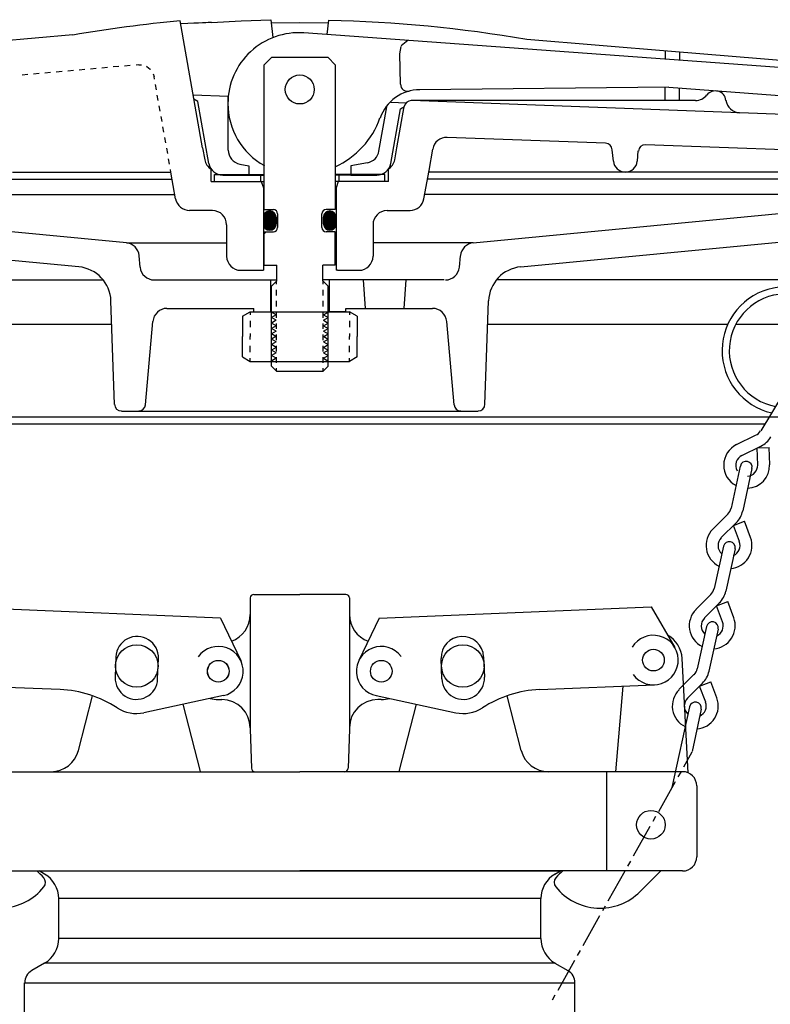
# Model space of a CAD drawing. Extents: x -169 to 7270, y -140 to 2984.
# Tile 97 of 256: x 959 to 966, y 361 to 370. Entities that reach past the tile are written whole.
import ezdxf

# ---------------------------------------------------------------- set-up
doc = ezdxf.new("R2010")
doc.units = 0
doc.header["$MEASUREMENT"] = 0
for name, color, linetype in [('FILL-CAP', 1, 'CONTINUOUS'), ('SPILL-BUCKET', 1, 'CONTINUOUS'), ('SWIVEL-ADAPTOR', 1, 'CONTINUOUS')]:
    doc.layers.add(name, color=color, linetype=linetype)

msp = doc.modelspace()

# ---------------------------------------------------------------- linework, layer by layer
at = {"layer": 'FILL-CAP', "color": 1, "linetype": 'Continuous'}
for p, q in [((961.13302, 364.95961), (961.13302, 364.81386)), ((961.16427, 364.99086), (961.57052, 364.99086)), ((961.97677, 364.99086), (961.57052, 364.99086)), ((962.00802, 364.95961), (962.00802, 364.81386)), ((960.87117, 364.78225), (958.47194, 364.88073)), ((962.26987, 364.78225), (964.6691, 364.88073)), ((964.6691, 364.88073), (964.87744, 364.52231)), ((961.13302, 364.81386), (961.13302, 363.81386)), ((962.00802, 364.81386), (962.00802, 363.80336)), ((960.87117, 364.78225), (961.04944, 364.40796)), ((962.26987, 364.78225), (962.0916, 364.40796)), ((959.9499, 364.441), (959.94252, 364.26115)), ((963.19114, 364.441), (963.19852, 364.26115)), ((960.3172, 364.24577), (960.32458, 364.42562)), ((962.82383, 364.24577), (962.81645, 364.42562)), ((964.99324, 363.4189), (964.94223, 364.42577)), ((959.45636, 364.15225), (958.44374, 364.19381)), ((963.68467, 364.15225), (964.69729, 364.19381)), ((964.35557, 363.42836), (964.42145, 364.18249)), ((959.61905, 363.61612), (959.7429, 364.09792)), ((960.89809, 364.10007), (960.19568, 363.94848)), ((962.24294, 364.10007), (962.94536, 363.94848)), ((963.52198, 363.61612), (963.39814, 364.09792)), ((960.69505, 363.42912), (960.54232, 364.02329)), ((960.85202, 364.06386), (960.88302, 364.06386)), ((962.28902, 364.06386), (962.25802, 364.06386)), ((962.44598, 363.42912), (962.59871, 364.02329)), ((961.13302, 363.81386), (961.13302, 363.80336)), ((961.13302, 363.80336), (961.14506, 363.45852)), ((962.00802, 363.80336), (961.99597, 363.45852)), ((962.00802, 363.81386), (962.00802, 363.80336)), ((958.19552, 363.42836), (959.37692, 363.42836)), ((959.37692, 363.42836), (961.57052, 363.42836)), ((963.76411, 363.42836), (961.57052, 363.42836)), ((964.94552, 363.42836), (963.76411, 363.42836)), ((964.27802, 362.55336), (964.27802, 363.42836)), ((965.07052, 363.30336), (965.07052, 362.67836)), ((958.19552, 362.55336), (961.57052, 362.55336)), ((964.94552, 362.55336), (961.57052, 362.55336)), ((964.75335, 362.55336), (964.57049, 362.37125))]:
    msp.add_line(p, q, dxfattribs=at)
at = {"layer": 'FILL-CAP', "color": 7, "linetype": 'Continuous'}
for centre, radius in [((960.13302, 364.36036), 0.1875), ((963.00802, 364.36036), 0.1875), ((964.68832, 364.41238), 0.0955), ((960.85202, 364.31386), 0.0955), ((962.28902, 364.31386), 0.0955), ((964.66602, 362.96036), 0.126)]:
    msp.add_circle(centre, radius, dxfattribs=at)
at = {"layer": 'FILL-CAP', "color": 5, "linetype": 'Continuous'}
msp.add_circle((960.85202, 364.31386), 0.096, dxfattribs=at)
at = {"layer": 'FILL-CAP', "color": 1, "linetype": 'Continuous'}
for centre, radius, start, end in [((961.16427, 364.95961), 0.03125, 90, 180), ((961.97677, 364.95961), 0.03125, 0, 90), ((960.88302, 364.81386), 0.25, 289.892293, 0), ((962.25802, 364.81386), 0.25, 180, 250.107707), ((960.13724, 364.43331), 0.1875, 357.64961, 177.64961), ((963.00379, 364.43331), 0.1875, 2.35039, 182.35039), ((964.68825, 364.41237), 0.2188, 215.909869, 148.792525), ((964.69255, 364.41312), 0.25, 2.899894, 60.98025), ((960.85202, 364.31386), 0.2187, 281.860503, 144.076614), ((962.28777, 364.3138), 0.2187, 36.599886, 258.815997), ((960.12986, 364.25346), 0.1875, 177.64961, 357.649627), ((963.01118, 364.25346), 0.1875, 182.350373, 2.35039), ((959.41535, 363.15309), 1, 57.003012, 87.64961), ((963.72568, 363.15309), 1, 92.35039, 122.996988), ((960.85202, 364.31386), 0.25, 253.199633, 269.999877), ((960.88302, 363.81386), 0.25, 0, 90), ((962.25802, 363.81386), 0.25, 90, 180), ((962.28902, 364.31386), 0.25, 270.000123, 286.800367), ((960.12986, 364.25346), 0.312, 237.003012, 282.178318), ((963.01118, 364.25346), 0.312, 257.821682, 302.996988), ((959.37692, 363.67836), 0.25, 270, 345.58427), ((963.76411, 363.67836), 0.25, 194.41573, 270), ((961.17629, 363.45961), 0.03125, 182, 270), ((961.96474, 363.45961), 0.03125, 270, 358), ((964.94552, 363.30336), 0.125, 0, 90), ((964.94552, 362.67836), 0.125, 270, 0), ((958.93359, 362.16661), 0.5, 40.753152, 50.670514), ((964.20744, 362.16661), 0.5, 129.329486, 139.246848), ((959.26501, 362.45221), 0.0625, 321.339848, 40.753152), ((963.87602, 362.45221), 0.0625, 139.246848, 218.660152), ((958.92338, 362.72551), 0.5, 225.115836, 321.339848), ((964.21765, 362.72551), 0.5, 218.660152, 314.884164)]:
    msp.add_arc(centre, radius, start, end, dxfattribs=at)
at = {"layer": 'SPILL-BUCKET', "linetype": 'Continuous'}
for p, q in [((960.71385, 368.92813), (960.51661, 370.04654)), ((960.58271, 370.02308), (960.52087, 370.01988)), ((960.63495, 370.02521), (960.58271, 370.02308)), ((960.6776, 370.02735), (960.63495, 370.02521)), ((960.71278, 370.02948), (960.6776, 370.02735)), ((960.74157, 370.03055), (960.71278, 370.02948)), ((960.76183, 370.03161), (960.74157, 370.03055)), ((960.77782, 370.03268), (960.76183, 370.03161)), ((960.78742, 370.03268), (960.77782, 370.03268)), ((960.79275, 370.03374), (960.78742, 370.03268)), ((960.79275, 370.03374), (961.05396, 370.0476)), ((961.05396, 370.0476), (961.31517, 370.0572)), ((961.31517, 370.0572), (961.33223, 369.89941)), ((961.57105, 370.02841), (961.31837, 370.02521)), ((961.82267, 370.02628), (961.57105, 370.02841)), ((961.812, 369.92606), (961.82586, 370.05187)), ((959.56878, 369.92286), (955.92249, 369.60088)), ((965.99459, 369.6222), (961.60623, 369.94099)), ((962.45384, 369.75547), (962.4645, 369.82158)), ((962.52207, 369.87489), (962.46557, 369.82797)), ((964.84632, 369.77786), (963.57225, 369.88235)), ((962.4581, 369.48787), (962.45384, 369.75547)), ((964.79301, 369.78213), (964.79301, 369.70963)), ((966.12039, 369.67018), (964.84632, 369.77786)), ((964.91775, 369.77147), (964.91775, 369.70003)), ((960.07628, 369.65312), (960.02617, 369.64886)), ((960.15091, 369.65952), (960.12639, 369.65739)), ((960.15091, 369.65952), (960.17437, 369.65845)), ((960.21808, 369.64672), (960.22235, 369.64459)), ((961.2576, 369.66058), (961.3205, 369.72349)), ((961.2576, 368.38438), (961.2576, 369.66058)), ((961.82053, 369.72349), (961.3205, 369.72349)), ((961.82053, 369.72349), (961.88344, 369.66058)), ((961.88344, 369.66058), (961.88344, 368.38438)), ((959.17217, 369.57316), (959.12206, 369.56889)), ((959.27239, 369.58275), (959.22228, 369.57742)), ((959.37261, 369.59128), (959.3225, 369.58702)), ((959.4739, 369.59981), (959.42378, 369.59555)), ((959.57411, 369.60941), (959.52401, 369.60408)), ((959.67434, 369.61794), (959.62422, 369.61367)), ((959.77456, 369.62647), (959.72445, 369.6222)), ((959.87477, 369.635), (959.82466, 369.63073)), ((959.975, 369.64459), (959.92489, 369.64033)), ((960.22235, 369.64459), (960.2522, 369.6222)), ((960.2522, 369.6222), (960.25433, 369.61794)), ((960.27779, 369.57849), (960.28525, 369.55717)), ((960.28951, 369.53371), (960.28525, 369.55717)), ((960.30657, 369.43989), (960.29804, 369.4868)), ((960.32257, 369.34607), (960.31404, 369.39298)), ((960.93775, 369.38125), (960.63175, 369.39298)), ((964.825, 369.46334), (962.62762, 369.43989)), ((964.79301, 369.34393), (964.79301, 369.46228)), ((964.825, 369.46334), (965.97539, 369.37485)), ((964.91775, 369.34393), (964.91775, 369.45588)), ((960.33962, 369.25224), (960.3311, 369.29915)), ((960.67227, 369.33753), (960.63709, 369.35673)), ((960.76822, 368.79059), (960.67227, 369.33753)), ((960.93775, 368.90787), (960.93775, 369.38125)), ((962.50928, 369.32261), (962.37388, 369.32794)), ((965.06062, 369.34393), (962.55406, 369.34393)), ((966.23234, 369.20746), (962.55512, 369.34393)), ((962.26832, 368.89721), (962.33763, 369.28849)), ((962.37174, 368.79059), (962.45704, 369.27037)), ((962.42718, 368.92813), (962.49115, 369.29276)), ((962.45704, 369.27037), (962.49222, 369.29062)), ((960.35562, 369.15842), (960.34709, 369.20533)), ((960.37268, 369.0646), (960.36415, 369.11151)), ((960.38867, 368.97077), (960.38014, 369.01768)), ((964.26633, 368.96757), (962.87071, 369.01982)), ((966.22061, 368.89508), (964.61709, 368.95478)), ((960.40573, 368.87695), (960.3972, 368.92386)), ((960.71385, 368.92813), (960.73198, 368.82258)), ((962.40799, 368.82258), (962.42718, 368.92813)), ((962.70972, 368.72875), (962.74277, 368.9164)), ((964.33563, 368.80978), (964.32603, 368.91107)), ((964.54779, 368.80978), (964.55526, 368.90041)), ((960.42172, 368.78313), (960.41319, 368.83004)), ((961.04116, 368.78419), (961.12113, 368.77033)), ((962.16704, 368.79592), (962.01991, 368.77033)), ((959.03677, 368.71276), (960.43451, 368.71276)), ((960.43451, 368.71276), (960.43025, 368.73622)), ((960.47503, 368.4782), (960.43451, 368.71276)), ((960.78955, 368.6296), (960.78955, 368.74061)), ((960.8194, 368.69144), (961.2576, 368.69144)), ((960.8194, 368.69037), (960.82047, 368.69144)), ((960.8194, 368.6296), (960.8194, 368.69144)), ((961.12113, 368.77033), (961.12113, 368.68717)), ((961.22668, 368.6296), (961.22668, 368.69144)), ((962.32163, 368.69144), (961.88344, 368.69144)), ((961.91436, 368.6925), (961.91436, 368.6296)), ((962.01991, 368.77033), (962.01991, 368.68717)), ((962.32163, 368.6296), (962.32163, 368.69144)), ((962.35149, 368.6296), (962.35149, 368.74048)), ((962.66494, 368.4782), (962.70972, 368.72875)), ((964.42518, 368.71276), (962.70652, 368.71276)), ((966.65241, 368.71276), (964.42518, 368.71276)), ((956.48862, 368.65092), (960.44517, 368.65092)), ((960.78955, 368.6296), (961.2576, 368.6296)), ((960.78955, 368.6296), (961.2576, 368.6296)), ((960.8919, 368.68717), (961.12113, 368.68717)), ((961.12113, 368.68717), (961.2576, 368.68717)), ((961.22988, 368.6296), (961.25013, 368.57522)), ((962.01991, 368.68717), (961.88344, 368.68717)), ((962.32163, 368.6296), (961.88344, 368.6296)), ((962.35149, 368.6296), (961.88344, 368.6296)), ((961.91009, 368.6296), (961.8909, 368.57522)), ((962.01991, 368.68717), (962.24913, 368.68717)), ((966.65241, 368.65092), (962.69586, 368.65092)), ((961.25013, 368.57522), (961.25013, 367.8481)), ((961.8909, 368.57522), (961.8909, 367.8481)), ((956.29778, 368.51552), (960.46863, 368.51552)), ((966.84326, 368.51552), (962.67134, 368.51552)), ((960.0411, 368.09118), (956.56645, 368.4217)), ((960.80021, 368.37478), (960.5987, 368.37478)), ((961.2576, 368.38438), (961.33756, 368.38438)), ((961.37594, 368.22659), (961.37594, 368.34493)), ((961.76509, 368.22659), (961.76509, 368.34493)), ((961.88344, 368.38438), (961.80347, 368.38438)), ((962.34082, 368.37478), (962.54233, 368.37478)), ((963.09994, 368.09118), (966.57352, 368.4217)), ((960.92495, 368.25004), (960.92495, 367.97284)), ((961.2576, 368.18714), (961.33756, 368.18714)), ((961.27465, 368.18714), (961.2576, 368.17008)), ((961.2576, 367.89394), (961.2576, 368.18714)), ((961.88344, 368.18714), (961.80347, 368.18714)), ((961.88344, 367.89394), (961.88344, 368.18714)), ((962.21608, 368.25004), (962.21608, 367.97284)), ((959.62316, 367.87902), (956.64108, 368.16368)), ((960.0411, 368.09118), (960.92495, 368.09118)), ((963.09994, 368.09118), (962.21608, 368.09118)), ((963.51787, 367.87902), (966.49995, 368.16368)), ((960.16264, 367.87688), (960.15411, 367.9771)), ((962.97839, 367.87688), (962.98692, 367.9771)), ((961.04969, 367.8481), (961.25013, 367.8481)), ((961.2576, 367.89394), (961.36741, 367.89394)), ((961.36741, 367.75427), (961.36741, 367.89394)), ((961.77362, 367.75427), (961.77362, 367.89394)), ((961.88344, 367.89394), (961.77362, 367.89394)), ((961.90369, 367.8481), (961.8909, 367.8481)), ((961.90369, 367.8481), (962.09134, 367.8481)), ((956.28179, 367.76494), (959.83639, 367.76494)), ((960.28738, 367.7628), (961.36741, 367.7628)), ((961.31304, 367.7628), (961.31304, 367.48347)), ((961.36741, 367.75427), (961.3205, 367.70736)), ((961.36421, 367.72655), (961.36421, 367.75108)), ((962.84299, 367.7628), (961.77362, 367.7628)), ((961.77362, 367.75427), (961.82053, 367.70736)), ((961.77682, 367.72655), (961.77682, 367.75108)), ((961.828, 367.7628), (961.828, 367.48347)), ((962.15105, 367.51225), (962.13292, 367.7628)), ((962.49009, 367.51225), (962.50715, 367.7628)), ((966.85925, 367.76494), (963.30464, 367.76494)), ((961.3205, 367.00369), (961.3205, 367.70736)), ((961.36421, 367.6274), (961.36421, 367.67644)), ((961.77682, 367.6274), (961.77682, 367.67644)), ((961.82053, 367.00369), (961.82053, 367.70736)), ((959.93768, 366.66572), (959.90569, 367.57942)), ((961.36421, 367.52825), (961.36421, 367.57836)), ((961.77682, 367.52825), (961.77682, 367.57836)), ((963.20336, 366.66572), (963.23534, 367.57942)), ((960.39933, 367.51225), (961.16377, 367.51225)), ((961.06462, 367.44402), (961.13285, 367.48347)), ((961.13285, 367.48347), (962.00818, 367.48347)), ((961.13285, 367.48347), (961.13285, 367.45575)), ((961.16377, 367.48347), (961.16377, 367.51225)), ((961.16377, 367.48347), (961.31304, 367.48347)), ((961.36421, 367.42909), (961.36421, 367.4792)), ((961.77682, 367.42909), (961.77682, 367.4792)), ((961.97726, 367.48347), (961.828, 367.48347)), ((961.97726, 367.48347), (961.97726, 367.51225)), ((961.97726, 367.51225), (962.7417, 367.51225)), ((962.07641, 367.44402), (962.00818, 367.48347)), ((962.00818, 367.48347), (962.00818, 367.45575)), ((960.21062, 366.66252), (960.27459, 367.39817)), ((961.06462, 367.44402), (961.06462, 367.26384)), ((961.13285, 367.40137), (961.13285, 367.34593)), ((962.00818, 367.40137), (962.00818, 367.34593)), ((962.07641, 367.44402), (962.07641, 367.26384)), ((962.93042, 366.66252), (962.86645, 367.39817)), ((956.13145, 367.37259), (959.91316, 367.37259)), ((961.36421, 367.33101), (961.36421, 367.38005)), ((961.77682, 367.33101), (961.77682, 367.38005)), ((963.22788, 367.37259), (965.34422, 367.37259)), ((965.41352, 367.37259), (966.29951, 367.37259)), ((961.06462, 367.08472), (961.06462, 367.26384)), ((961.13285, 367.29156), (961.13285, 367.26384)), ((961.13285, 367.23718), (961.13285, 367.26384)), ((961.36421, 367.23185), (961.36421, 367.2809)), ((961.77682, 367.23185), (961.77682, 367.2809)), ((962.00818, 367.29156), (962.00818, 367.26384)), ((962.00818, 367.23718), (962.00818, 367.26384)), ((962.07641, 367.08472), (962.07641, 367.26384)), ((961.13285, 367.12737), (961.13285, 367.18174)), ((961.36421, 367.1327), (961.36421, 367.18174)), ((961.77682, 367.1327), (961.77682, 367.18174)), ((962.00818, 367.12737), (962.00818, 367.18174)), ((961.06462, 367.08472), (961.13285, 367.04527)), ((961.13285, 367.04527), (961.13285, 367.07299)), ((961.13285, 367.04527), (962.00818, 367.04527)), ((961.36421, 367.03354), (961.36421, 367.08259)), ((961.77682, 367.03354), (961.77682, 367.08259)), ((962.07641, 367.08472), (962.00818, 367.04527)), ((962.00818, 367.04527), (962.00818, 367.07299)), ((961.36741, 366.95571), (961.3205, 367.00369)), ((961.36421, 366.95891), (961.36421, 366.9845)), ((961.77362, 366.95571), (961.36741, 366.95571)), ((961.82053, 367.00369), (961.77362, 366.95571)), ((961.77682, 366.95891), (961.77682, 366.9845)), ((965.83253, 366.75954), (965.63422, 366.43329)), ((961.56998, 366.55377), (956.12826, 366.55377)), ((966.93815, 366.55377), (956.20396, 366.55377)), ((959.99738, 366.60708), (963.14365, 366.60708)), ((967.01278, 366.55377), (961.56998, 366.55377)), ((965.66834, 366.49086), (955.97793, 366.49086)), ((965.42205, 366.31281), (965.58944, 366.39384)), ((965.4679, 366.21686), (965.63635, 366.29895)), ((965.60437, 366.28296), (965.70992, 366.28616)), ((965.60863, 366.13156), (965.60437, 366.28296)), ((965.71418, 366.13476), (965.70992, 366.28616)), ((965.45404, 366.12304), (965.37301, 365.75094)), ((965.55746, 366.10065), (965.47643, 365.72749)), ((965.21202, 365.56649), (965.34422, 365.6987)), ((965.28665, 365.49186), (965.41885, 365.623)), ((965.39433, 365.59848), (965.49242, 365.6358)), ((965.44657, 365.45668), (965.39433, 365.59848)), ((965.54573, 365.494), (965.49242, 365.6358)), ((965.30584, 365.41617), (965.22375, 365.04301)), ((965.40819, 365.39378), (965.32716, 365.02062)), ((965.06275, 364.85963), (965.19496, 364.99076)), ((965.13739, 364.78393), (965.26959, 364.91613)), ((965.24507, 364.89161), (965.34316, 364.92786)), ((965.29731, 364.74981), (965.24507, 364.89161)), ((965.39647, 364.78606), (965.34316, 364.92786)), ((965.15658, 364.70823), (965.07448, 364.33614)), ((965.25893, 364.68584), (965.1779, 364.31375)), ((964.91349, 364.15169), (965.0457, 364.28389)), ((964.98812, 364.07706), (965.12033, 364.2082)), ((965.09581, 364.18367), (965.19496, 364.22099)), ((965.14911, 364.04187), (965.09581, 364.18367)), ((965.2472, 364.07919), (965.19496, 364.22099)), ((965.00731, 364.00136), (964.85059, 363.28809)), ((965.11073, 363.97897), (965.02864, 363.60581)), ((965.02757, 363.60155), (964.954, 363.46934)), ((964.92948, 363.42563), (964.90496, 363.38191)), ((964.87937, 363.3382), (964.73224, 363.07592)), ((964.70772, 363.03221), (964.68213, 362.9885)), ((964.65761, 362.94478), (964.51048, 362.68251)), ((964.48489, 362.63879), (964.46037, 362.59508)), ((964.43585, 362.55137), (964.28765, 362.28803)), ((964.26313, 362.24431), (964.23861, 362.2006)), ((964.21408, 362.15689), (964.06589, 361.89461))]:
    msp.add_line(p, q, dxfattribs=at)
at = {"layer": 'SPILL-BUCKET', "color": 7, "linetype": 'Continuous'}
for p, q in [((961.30131, 368.37159), (961.25013, 368.31934)), ((961.30344, 368.37159), (961.25013, 368.31828)), ((961.30451, 368.37159), (961.25013, 368.31721)), ((961.30557, 368.37159), (961.25013, 368.31508)), ((961.30771, 368.37159), (961.25013, 368.31401)), ((961.30877, 368.37159), (961.25013, 368.31295)), ((961.30984, 368.37159), (961.25013, 368.31081)), ((961.31197, 368.37052), (961.25013, 368.30975)), ((961.31304, 368.37052), (961.25013, 368.30868)), ((961.3141, 368.37052), (961.25013, 368.30655)), ((961.31517, 368.37052), (961.25013, 368.30548)), ((961.31624, 368.37052), (961.25013, 368.30442)), ((961.30024, 368.37052), (961.25013, 368.32148)), ((961.3173, 368.36945), (961.25013, 368.30229)), ((961.31837, 368.36945), (961.25013, 368.30122)), ((961.31943, 368.36945), (961.25013, 368.30015)), ((961.3205, 368.36945), (961.25013, 368.29802)), ((961.32157, 368.36839), (961.25013, 368.29695)), ((961.32263, 368.36839), (961.25013, 368.29589)), ((961.3237, 368.36839), (961.25013, 368.29376)), ((961.32477, 368.36732), (961.25013, 368.29269)), ((961.32583, 368.36732), (961.25013, 368.29162)), ((961.3269, 368.36732), (961.25013, 368.28949)), ((961.32796, 368.36626), (961.25013, 368.28843)), ((961.32903, 368.36626), (961.25013, 368.28736)), ((961.3301, 368.36519), (961.25013, 368.28523)), ((961.33116, 368.36519), (961.25013, 368.28416)), ((961.33223, 368.36412), (961.25013, 368.28309)), ((961.33329, 368.36412), (961.25013, 368.28096)), ((961.33436, 368.36412), (961.25013, 368.2799)), ((961.33436, 368.36306), (961.25013, 368.27883)), ((961.33543, 368.36306), (961.25013, 368.2767)), ((961.33649, 368.36199), (961.25013, 368.27563)), ((961.33756, 368.36092), (961.25013, 368.27457)), ((961.33863, 368.36092), (961.25013, 368.27243)), ((961.33863, 368.35986), (961.25013, 368.27137)), ((961.33969, 368.35986), (961.25013, 368.2703)), ((961.34076, 368.35879), (961.25013, 368.26817)), ((961.34182, 368.35879), (961.25013, 368.2671)), ((961.34182, 368.35773), (961.25013, 368.26603)), ((961.34289, 368.35666), (961.25013, 368.2639)), ((961.34396, 368.35666), (961.25013, 368.26284)), ((961.34396, 368.35559), (961.25013, 368.26177)), ((961.34502, 368.35453), (961.25013, 368.25964)), ((961.34609, 368.35453), (961.25013, 368.25857)), ((961.34609, 368.35346), (961.25013, 368.25751)), ((961.34715, 368.3524), (961.25013, 368.25644)), ((961.34822, 368.3524), (961.25013, 368.25431)), ((961.34822, 368.35133), (961.25013, 368.25324)), ((961.34929, 368.35026), (961.25013, 368.25217)), ((961.34929, 368.3492), (961.25013, 368.25004)), ((961.29491, 368.37052), (961.2512, 368.32574)), ((961.29704, 368.37052), (961.2512, 368.32468)), ((961.29811, 368.37052), (961.2512, 368.32254)), ((961.29385, 368.36945), (961.2512, 368.32787)), ((961.35035, 368.3492), (961.2512, 368.24898)), ((961.35035, 368.34813), (961.2512, 368.24791)), ((961.35142, 368.34706), (961.2512, 368.24685)), ((961.35249, 368.346), (961.2512, 368.24578)), ((961.35249, 368.346), (961.2512, 368.24471)), ((961.29171, 368.36945), (961.25227, 368.33001)), ((961.28958, 368.36839), (961.25227, 368.33214)), ((961.35355, 368.34493), (961.25227, 368.24365)), ((961.35355, 368.34386), (961.25227, 368.24258)), ((961.28745, 368.36839), (961.25333, 368.33427)), ((961.28532, 368.36732), (961.2544, 368.3364)), ((961.28318, 368.36626), (961.25546, 368.33854)), ((961.27999, 368.36519), (961.25653, 368.34173)), ((961.27679, 368.36306), (961.25866, 368.34493)), ((961.27252, 368.35986), (961.26186, 368.3492)), ((961.83119, 368.37159), (961.78002, 368.31934)), ((961.83226, 368.37159), (961.78002, 368.31828)), ((961.83439, 368.37159), (961.78002, 368.31721)), ((961.83546, 368.37159), (961.78002, 368.31508)), ((961.83653, 368.37159), (961.78002, 368.31401)), ((961.83866, 368.37159), (961.78002, 368.31295)), ((961.83972, 368.37159), (961.78002, 368.31081)), ((961.82586, 368.37052), (961.78002, 368.32468)), ((961.828, 368.37052), (961.78002, 368.32254)), ((961.82906, 368.37052), (961.78002, 368.32148)), ((961.84079, 368.37052), (961.78002, 368.30975)), ((961.84186, 368.37052), (961.78002, 368.30868)), ((961.84292, 368.37052), (961.78002, 368.30655)), ((961.84506, 368.37052), (961.78002, 368.30548)), ((961.84612, 368.37052), (961.78002, 368.30442)), ((961.84719, 368.36945), (961.78002, 368.30229)), ((961.84825, 368.36945), (961.78002, 368.30122)), ((961.84932, 368.36945), (961.78002, 368.30015)), ((961.85039, 368.36945), (961.78002, 368.29802)), ((961.85145, 368.36839), (961.78002, 368.29695)), ((961.85252, 368.36839), (961.78002, 368.29589)), ((961.85358, 368.36839), (961.78002, 368.29376)), ((961.85465, 368.36732), (961.78002, 368.29269)), ((961.85572, 368.36732), (961.78002, 368.29162)), ((961.85678, 368.36732), (961.78002, 368.28949)), ((961.85785, 368.36626), (961.78002, 368.28843)), ((961.85892, 368.36626), (961.78002, 368.28736)), ((961.85998, 368.36519), (961.78002, 368.28523)), ((961.86105, 368.36519), (961.78002, 368.28416)), ((961.86105, 368.36412), (961.78002, 368.28309)), ((961.86211, 368.36412), (961.78002, 368.28096)), ((961.86318, 368.36412), (961.78002, 368.2799)), ((961.86425, 368.36306), (961.78002, 368.27883)), ((961.86531, 368.36306), (961.78002, 368.2767)), ((961.86638, 368.36199), (961.78002, 368.27563)), ((961.86638, 368.36092), (961.78002, 368.27457)), ((961.86745, 368.36092), (961.78002, 368.27243)), ((961.86851, 368.35986), (961.78002, 368.27137)), ((961.86958, 368.35986), (961.78002, 368.2703)), ((961.86958, 368.35879), (961.78002, 368.26817)), ((961.87064, 368.35879), (961.78002, 368.2671)), ((961.87171, 368.35773), (961.78002, 368.26603)), ((961.87278, 368.35666), (961.78002, 368.2639)), ((961.87278, 368.35666), (961.78002, 368.26284)), ((961.87384, 368.35559), (961.78002, 368.26177)), ((961.87491, 368.35453), (961.78002, 368.25964)), ((961.87491, 368.35453), (961.78002, 368.25857)), ((961.87597, 368.35346), (961.78002, 368.25751)), ((961.87597, 368.3524), (961.78002, 368.25644)), ((961.87704, 368.3524), (961.78002, 368.25431)), ((961.87811, 368.35133), (961.78002, 368.25324)), ((961.87811, 368.35026), (961.78002, 368.25217)), ((961.87917, 368.3492), (961.78002, 368.25004)), ((961.87917, 368.3492), (961.78002, 368.24898)), ((961.88024, 368.34813), (961.78002, 368.24791)), ((961.88131, 368.34706), (961.78002, 368.24685)), ((961.8248, 368.37052), (961.78109, 368.32574)), ((961.82053, 368.36945), (961.78109, 368.33001)), ((961.82267, 368.36945), (961.78109, 368.32787)), ((961.88131, 368.346), (961.78109, 368.24578)), ((961.88237, 368.346), (961.78109, 368.24471)), ((961.88237, 368.34493), (961.78109, 368.24365)), ((961.88344, 368.34386), (961.78109, 368.24258)), ((961.8184, 368.36839), (961.78215, 368.33214)), ((961.81733, 368.36839), (961.78322, 368.33427)), ((961.81414, 368.36732), (961.78322, 368.3364)), ((961.812, 368.36626), (961.78428, 368.33854)), ((961.80881, 368.36519), (961.78642, 368.34173)), ((961.80561, 368.36306), (961.78748, 368.34493)), ((961.80134, 368.35986), (961.79068, 368.3492)), ((961.25013, 368.31615), (961.25013, 368.25644)), ((961.35462, 368.3428), (961.25227, 368.24151)), ((961.35462, 368.34173), (961.25227, 368.24045)), ((961.35568, 368.34067), (961.25333, 368.23938)), ((961.35568, 368.3396), (961.25333, 368.23831)), ((961.35568, 368.3396), (961.25333, 368.23725)), ((961.35675, 368.33854), (961.2544, 368.23618)), ((961.35675, 368.33747), (961.2544, 368.23512)), ((961.35782, 368.3364), (961.25546, 368.23405)), ((961.35782, 368.33534), (961.25546, 368.23298)), ((961.35782, 368.33427), (961.25546, 368.23192)), ((961.35888, 368.3332), (961.25653, 368.23085)), ((961.35888, 368.33214), (961.25653, 368.22979)), ((961.35888, 368.33107), (961.2576, 368.22872)), ((961.35995, 368.33001), (961.2576, 368.22872)), ((961.35995, 368.32894), (961.25866, 368.22765)), ((961.35995, 368.32787), (961.25866, 368.22659)), ((961.35995, 368.32681), (961.25973, 368.22552)), ((961.35995, 368.32468), (961.25973, 368.22445)), ((961.36101, 368.32361), (961.26079, 368.22445)), ((961.36101, 368.32254), (961.26186, 368.22339)), ((961.36101, 368.32148), (961.26186, 368.22232)), ((961.36101, 368.32041), (961.26293, 368.22126)), ((961.36101, 368.31828), (961.26293, 368.22126)), ((961.36101, 368.31721), (961.26399, 368.22019)), ((961.36101, 368.31615), (961.26506, 368.21912)), ((961.36101, 368.31508), (961.26506, 368.21912)), ((961.36101, 368.31295), (961.26613, 368.21806)), ((961.36101, 368.31188), (961.26719, 368.21699)), ((961.36101, 368.31081), (961.26719, 368.21699)), ((961.36101, 368.30868), (961.26826, 368.21593)), ((961.36101, 368.30762), (961.26932, 368.21486)), ((961.36101, 368.30655), (961.26932, 368.21486)), ((961.36101, 368.30442), (961.27039, 368.21379)), ((961.36101, 368.30335), (961.27146, 368.21273)), ((961.36101, 368.30229), (961.27146, 368.21273)), ((961.36101, 368.30015), (961.27252, 368.21166)), ((961.36101, 368.29909), (961.27359, 368.21166)), ((961.36101, 368.29802), (961.27465, 368.21059)), ((961.36101, 368.29589), (961.27572, 368.21059)), ((961.36101, 368.29482), (961.27572, 368.20953)), ((961.36101, 368.29376), (961.27679, 368.20953)), ((961.36101, 368.29162), (961.27785, 368.20846)), ((961.36101, 368.29056), (961.27892, 368.20846)), ((961.36101, 368.28949), (961.27999, 368.2074)), ((961.36101, 368.28736), (961.28105, 368.2074)), ((961.36101, 368.28629), (961.28212, 368.20633)), ((961.36101, 368.28523), (961.28212, 368.20633)), ((961.36101, 368.28309), (961.28318, 368.20526)), ((961.36101, 368.28203), (961.28425, 368.20526)), ((961.36101, 368.28096), (961.28532, 368.20526)), ((961.36101, 368.27883), (961.28638, 368.2042)), ((961.36101, 368.27776), (961.28745, 368.2042)), ((961.36101, 368.2767), (961.28851, 368.2042)), ((961.36101, 368.27457), (961.28958, 368.20313)), ((961.36101, 368.2735), (961.29065, 368.20313)), ((961.36101, 368.27243), (961.29171, 368.20313)), ((961.36101, 368.2703), (961.29278, 368.20207)), ((961.36101, 368.26923), (961.29385, 368.20207)), ((961.36101, 368.26817), (961.29491, 368.20207)), ((961.36101, 368.26603), (961.29704, 368.20207)), ((961.36101, 368.26497), (961.29811, 368.20207)), ((961.36101, 368.2639), (961.29918, 368.201)), ((961.36101, 368.26177), (961.30024, 368.201)), ((961.36101, 368.26071), (961.30131, 368.201)), ((961.36101, 368.25964), (961.30344, 368.201)), ((961.36101, 368.25751), (961.30451, 368.201)), ((961.36101, 368.25644), (961.30557, 368.201)), ((961.36101, 368.31615), (961.36101, 368.25644)), ((961.78002, 368.25644), (961.78002, 368.31615)), ((961.88344, 368.3428), (961.78215, 368.24151)), ((961.8845, 368.34173), (961.78215, 368.24045)), ((961.8845, 368.34067), (961.78215, 368.23938)), ((961.88557, 368.3396), (961.78322, 368.23831)), ((961.88557, 368.3396), (961.78322, 368.23725)), ((961.88557, 368.33854), (961.78322, 368.23618)), ((961.88664, 368.33747), (961.78428, 368.23512)), ((961.88664, 368.3364), (961.78428, 368.23405)), ((961.8877, 368.33534), (961.78535, 368.23298)), ((961.8877, 368.33427), (961.78535, 368.23192)), ((961.8877, 368.3332), (961.78535, 368.23085)), ((961.88877, 368.33214), (961.78642, 368.22979)), ((961.88877, 368.33107), (961.78642, 368.22872)), ((961.88877, 368.33001), (961.78748, 368.22872)), ((961.88877, 368.32894), (961.78748, 368.22765)), ((961.88983, 368.32787), (961.78855, 368.22659)), ((961.88983, 368.32681), (961.78855, 368.22552)), ((961.88983, 368.32468), (961.78961, 368.22445)), ((961.88983, 368.32361), (961.79068, 368.22445)), ((961.88983, 368.32254), (961.79068, 368.22339)), ((961.8909, 368.32148), (961.79175, 368.22232)), ((961.8909, 368.32041), (961.79175, 368.22126)), ((961.8909, 368.31828), (961.79281, 368.22126)), ((961.8909, 368.31721), (961.79281, 368.22019)), ((961.8909, 368.31615), (961.79388, 368.21912)), ((961.8909, 368.31508), (961.79495, 368.21912)), ((961.8909, 368.31295), (961.79495, 368.21806)), ((961.8909, 368.31188), (961.79601, 368.21699)), ((961.8909, 368.31081), (961.79708, 368.21699)), ((961.8909, 368.30868), (961.79708, 368.21593)), ((961.8909, 368.30762), (961.79814, 368.21486)), ((961.8909, 368.30655), (961.79921, 368.21486)), ((961.8909, 368.30442), (961.80028, 368.21379)), ((961.8909, 368.30335), (961.80028, 368.21273)), ((961.8909, 368.30229), (961.80134, 368.21273)), ((961.8909, 368.30015), (961.80241, 368.21166)), ((961.8909, 368.29909), (961.80347, 368.21166)), ((961.8909, 368.29802), (961.80347, 368.21059)), ((961.8909, 368.29589), (961.80454, 368.21059)), ((961.8909, 368.29482), (961.80561, 368.20953)), ((961.8909, 368.29376), (961.80667, 368.20953)), ((961.8909, 368.29162), (961.80774, 368.20846)), ((961.8909, 368.29056), (961.80774, 368.20846)), ((961.8909, 368.28949), (961.80881, 368.2074)), ((961.8909, 368.28736), (961.80987, 368.2074)), ((961.8909, 368.28629), (961.81094, 368.20633)), ((961.8909, 368.28523), (961.812, 368.20633)), ((961.8909, 368.28309), (961.81307, 368.20526)), ((961.8909, 368.28203), (961.81414, 368.20526)), ((961.8909, 368.28096), (961.8152, 368.20526)), ((961.8909, 368.27883), (961.81627, 368.2042)), ((961.8909, 368.27776), (961.81733, 368.2042)), ((961.8909, 368.2767), (961.8184, 368.2042)), ((961.8909, 368.27457), (961.81947, 368.20313)), ((961.8909, 368.2735), (961.82053, 368.20313)), ((961.8909, 368.27243), (961.8216, 368.20313)), ((961.8909, 368.2703), (961.82267, 368.20207)), ((961.8909, 368.26923), (961.82373, 368.20207)), ((961.8909, 368.26817), (961.8248, 368.20207)), ((961.8909, 368.26603), (961.82586, 368.20207)), ((961.8909, 368.26497), (961.82693, 368.20207)), ((961.8909, 368.2639), (961.82906, 368.201)), ((961.8909, 368.26177), (961.83013, 368.201)), ((961.8909, 368.26071), (961.83119, 368.201)), ((961.8909, 368.25964), (961.83226, 368.201)), ((961.8909, 368.25751), (961.83333, 368.201)), ((961.8909, 368.25644), (961.83546, 368.201)), ((961.8909, 368.31615), (961.8909, 368.25644)), ((961.36101, 368.25537), (961.30771, 368.201)), ((961.36101, 368.25324), (961.30877, 368.201)), ((961.36101, 368.25217), (961.30984, 368.201)), ((961.36101, 368.25111), (961.31197, 368.201)), ((961.36101, 368.24898), (961.31304, 368.20207)), ((961.36101, 368.24685), (961.31517, 368.20207)), ((961.35995, 368.24578), (961.3173, 368.20207)), ((961.35995, 368.24365), (961.31837, 368.20313)), ((961.35888, 368.24151), (961.3205, 368.20313)), ((961.35888, 368.23938), (961.32263, 368.2042)), ((961.35782, 368.23725), (961.32477, 368.2042)), ((961.35675, 368.23512), (961.3269, 368.20526)), ((961.35568, 368.23298), (961.32903, 368.20633)), ((961.35462, 368.22979), (961.33223, 368.20846)), ((961.35249, 368.22659), (961.33649, 368.20953)), ((961.34822, 368.22126), (961.34182, 368.21379)), ((961.80347, 368.24791), (961.88344, 368.25217)), ((961.8909, 368.25537), (961.83653, 368.201)), ((961.8909, 368.25324), (961.83759, 368.201)), ((961.8909, 368.25217), (961.83972, 368.201)), ((961.8909, 368.25111), (961.84079, 368.201)), ((961.88983, 368.24898), (961.84292, 368.20207)), ((961.88983, 368.24685), (961.84399, 368.20207)), ((961.88983, 368.24578), (961.84612, 368.20207)), ((961.88877, 368.24365), (961.84825, 368.20313)), ((961.88877, 368.24151), (961.85039, 368.20313)), ((961.8877, 368.23938), (961.85145, 368.2042)), ((961.8877, 368.23725), (961.85358, 368.2042)), ((961.88664, 368.23512), (961.85678, 368.20526)), ((961.88557, 368.23298), (961.85892, 368.20633)), ((961.88344, 368.22979), (961.86211, 368.20846)), ((961.88131, 368.22659), (961.86531, 368.20953)), ((961.87811, 368.22126), (961.87064, 368.21379)), ((961.36208, 367.45575), (961.3141, 367.48347)), ((961.77895, 367.45575), (961.82693, 367.48347)), ((961.36208, 367.45575), (961.3205, 367.43122)), ((961.36208, 367.40777), (961.3205, 367.43122)), ((961.36208, 367.40777), (961.3205, 367.38325)), ((961.77895, 367.45575), (961.82053, 367.43122)), ((961.77895, 367.40777), (961.82053, 367.43122)), ((961.77895, 367.40777), (961.82053, 367.38325)), ((961.36208, 367.35873), (961.3205, 367.38325)), ((961.36208, 367.35873), (961.3205, 367.33527)), ((961.36208, 367.31075), (961.3205, 367.33527)), ((961.36208, 367.31075), (961.3205, 367.28729)), ((961.77895, 367.35873), (961.82053, 367.38325)), ((961.77895, 367.35873), (961.82053, 367.33527)), ((961.77895, 367.31075), (961.82053, 367.33527)), ((961.77895, 367.31075), (961.82053, 367.28729)), ((961.35995, 367.26384), (961.3205, 367.28729)), ((961.35995, 367.26384), (961.3205, 367.24145)), ((961.36208, 367.21693), (961.3205, 367.24145)), ((961.36208, 367.21693), (961.3205, 367.19347)), ((961.77895, 367.21693), (961.82053, 367.24145)), ((961.77895, 367.21693), (961.82053, 367.19347)), ((961.78109, 367.26384), (961.82053, 367.28729)), ((961.78109, 367.26384), (961.82053, 367.24145)), ((961.36208, 367.16895), (961.3205, 367.19347)), ((961.36208, 367.16895), (961.3205, 367.14443)), ((961.36208, 367.12097), (961.3205, 367.14443)), ((961.77895, 367.16895), (961.82053, 367.19347)), ((961.77895, 367.16895), (961.82053, 367.14443)), ((961.77895, 367.12097), (961.82053, 367.14443)), ((961.36208, 367.07299), (961.3141, 367.04527)), ((961.36208, 367.12097), (961.3205, 367.09645)), ((961.36208, 367.07299), (961.3205, 367.09645)), ((961.77895, 367.12097), (961.82053, 367.09645)), ((961.77895, 367.07299), (961.82053, 367.09645)), ((961.77895, 367.07299), (961.82693, 367.04527))]:
    msp.add_line(p, q, dxfattribs=at)
at = {"layer": 'SPILL-BUCKET', "color": 1, "linetype": 'Continuous'}
for p, q in [((964.04136, 361.8509), (964.01684, 361.80718)), ((963.99232, 361.76347), (963.84412, 361.50119)), ((963.8196, 361.45748), (963.79508, 361.41377))]:
    msp.add_line(p, q, dxfattribs=at)
at = {"layer": 'SPILL-BUCKET', "linetype": 'Continuous'}
msp.add_circle((961.56998, 369.44202), 0.12794, dxfattribs=at)
msp.add_circle((961.56998, 369.44202), 0.12794, dxfattribs=at)
for centre, radius, start, end in [((961.56998, 358.3336), 11.75985, 95.138936, 99.797941), ((961.56998, 358.29416), 11.75985, 80.202059, 88.758362), ((961.56145, 369.31728), 0.62478, 85.893503, 179.804452), ((962.52101, 369.48787), 0.06184, 180, 284.036243), ((962.63189, 369.0646), 0.37529, 90.489696, 160.532806), ((965.06062, 369.46974), 0.12474, 270, 322.341226), ((965.23441, 369.3354), 0.09382, 6.556946, 142.471559), ((961.56145, 369.31728), 0.62478, 179.804452, 240.983416), ((962.55299, 369.28209), 0.06184, 90, 170.049373), ((965.45191, 369.36206), 0.12474, 186.394398, 268.041933), ((961.56998, 369.44202), 0.75058, 294.632826, 340.483155), ((962.86538, 368.89508), 0.12474, 88.041933, 170.134193), ((964.26419, 368.90574), 0.06184, 4.92711, 88.025066), ((964.61496, 368.89508), 0.05971, 87.954592, 175.914383), ((961.06355, 368.90787), 0.12474, 180, 260.134193), ((962.14572, 368.9196), 0.12474, 279.865807, 350.134193), ((960.85032, 368.84283), 0.11941, 189.799849, 239.300277), ((960.8919, 368.81191), 0.12474, 189.865807, 270), ((962.24913, 368.81191), 0.12474, 270, 350.134193), ((962.28965, 368.84283), 0.11941, 300.699723, 350.200151), ((964.44118, 368.81938), 0.10555, 184.619923, 355.380077), ((960.5987, 368.50059), 0.12474, 189.865807, 270), ((962.54233, 368.50059), 0.12474, 270, 350.134193), ((960.80021, 368.25004), 0.12474, 0, 90), ((961.33543, 368.34493), 0.03945, 0, 88.451842), ((961.80561, 368.34493), 0.03945, 91.548158, 180), ((962.34082, 368.25004), 0.12474, 90, 180), ((961.33543, 368.22659), 0.03945, 271.548158, 0), ((961.80561, 368.22659), 0.03945, 180, 268.451842), ((960.02937, 367.96644), 0.12474, 4.92711, 84.582978), ((963.11166, 367.96644), 0.12474, 95.417022, 175.07289), ((961.04969, 367.97284), 0.12474, 180, 270), ((962.09134, 367.97284), 0.12474, 270, 0), ((959.59331, 367.56769), 0.31239, 1.954729, 84.717124), ((960.28738, 367.88755), 0.12474, 184.92711, 270), ((962.85365, 367.88755), 0.12474, 270, 355.07289), ((963.54773, 367.56769), 0.31239, 95.282876, 178.045271), ((965.85705, 367.14016), 0.56294, 305.588181, 257.070529), ((965.85705, 367.14016), 0.50003, 91.953896, 259.432882), ((960.39933, 367.38751), 0.12474, 90, 175.07289), ((962.7417, 367.38751), 0.12474, 4.92711, 90), ((959.99738, 366.66785), 0.05971, 181.02303, 270), ((960.14985, 366.66785), 0.05971, 270, 355.914383), ((962.99012, 366.66785), 0.05971, 184.085617, 270), ((963.14365, 366.66785), 0.05971, 270, 358.97697), ((965.5436, 366.48873), 0.10555, 295.787328, 328.736268), ((965.5436, 366.48873), 0.2111, 295.787328, 328.886906), ((965.51054, 366.12943), 0.20257, 115.891014, 242.493554), ((965.51054, 366.12943), 0.09702, 115.436216, 209.666715), ((965.50628, 366.11237), 0.05224, 348.231711, 168.231711), ((965.51054, 366.12943), 0.09702, 275.024075, 1.259045), ((965.51054, 366.12943), 0.20257, 272.41103, 1.206049), ((965.26959, 365.77333), 0.10555, 314.587807, 347.660913), ((965.26959, 365.77333), 0.2111, 314.79464, 347.722902), ((965.35488, 365.42256), 0.20257, 134.787006, 244.108986), ((965.35488, 365.42256), 0.09702, 135, 228.576334), ((965.35488, 365.42256), 0.20257, 274.214179, 20.344101), ((965.35702, 365.40444), 0.05224, 348.231711, 168.231711), ((965.35702, 365.40444), 0.05224, 348.231711, 168.231711), ((965.35488, 365.42256), 0.09702, 294.026507, 20.62988), ((965.12033, 365.0654), 0.10555, 314.587807, 347.660913), ((965.12033, 365.0654), 0.2111, 314.79464, 347.722902), ((965.20669, 364.71463), 0.20257, 134.787006, 244.108986), ((965.20669, 364.71463), 0.20257, 274.214179, 20.344101), ((965.20669, 364.71463), 0.09702, 135, 228.576334), ((965.20775, 364.69757), 0.05224, 348.231711, 168.231711), ((965.20669, 364.71463), 0.09702, 294.026507, 20.62988), ((964.97213, 364.35853), 0.10555, 314.587807, 347.660913), ((964.97213, 364.35853), 0.2111, 314.79464, 347.722902), ((965.05742, 364.00776), 0.20257, 134.787006, 244.108986), ((965.05742, 364.00776), 0.09702, 135, 228.576334), ((965.05849, 363.98963), 0.05224, 348.231711, 168.231711), ((965.05849, 363.98963), 0.05224, 348.231711, 168.231711), ((965.05742, 364.00776), 0.20257, 274.214179, 20.344101), ((965.05742, 364.00776), 0.09702, 294.026507, 20.62988)]:
    msp.add_arc(centre, radius, start, end, dxfattribs=at)
at = {"layer": 'SPILL-BUCKET', "color": 7, "linetype": 'Continuous'}
for centre, start, end in [((961.30557, 368.31615), 0, 180), ((961.83546, 368.31615), 0, 180), ((961.30557, 368.25644), 180, 0), ((961.83546, 368.25644), 180, 0)]:
    msp.add_arc(centre, 0.05544, start, end, dxfattribs=at)
at = {"layer": 'SWIVEL-ADAPTOR', "color": 1, "linetype": 'Continuous'}
for p, q in [((959.32052, 362.52593), (959.27322, 362.55336)), ((959.32052, 362.52593), (959.27322, 362.55336)), ((959.32052, 362.52593), (959.27322, 362.55336)), ((959.32052, 362.52593), (959.27322, 362.55336)), ((959.27322, 362.55336), (963.86782, 362.55336)), ((963.82052, 362.52593), (963.86782, 362.55336)), ((963.82052, 362.52593), (963.86782, 362.55336)), ((963.82052, 362.52593), (963.86782, 362.55336)), ((963.82052, 362.52593), (963.86782, 362.55336)), ((959.44552, 361.95756), (959.44552, 362.30959)), ((959.44552, 361.95756), (959.44552, 362.30959)), ((963.69552, 361.95756), (963.69552, 362.30959)), ((963.69552, 361.95756), (963.69552, 362.30959)), ((959.32052, 361.74068), (959.20673, 361.67497)), ((959.32052, 361.74068), (959.20673, 361.67497)), ((963.82052, 361.74068), (963.9343, 361.67497)), ((963.82052, 361.74068), (963.9343, 361.67497)), ((959.14423, 360.64185), (959.14423, 361.56707)), ((959.14423, 360.64185), (959.14423, 361.56707)), ((963.9968, 360.64185), (963.9968, 361.56707)), ((963.9968, 360.64185), (963.9968, 361.56707))]:
    msp.add_line(p, q, dxfattribs=at)
at = {"layer": 'SWIVEL-ADAPTOR', "color": 7}
for p, q in [((963.69498, 362.30959), (959.44498, 362.30959)), ((963.69498, 361.95756), (959.44445, 361.95756)), ((963.82058, 361.74132), (959.31938, 361.74132)), ((959.1437, 361.56707), (963.99626, 361.56707))]:
    msp.add_line(p, q, dxfattribs=at)
at = {"layer": 'SWIVEL-ADAPTOR', "color": 1, "linetype": 'Continuous'}
for centre, radius, start, end in [((959.19552, 362.30959), 0.24947, 0, 59.981633), ((959.19552, 362.30959), 0.24947, 0, 59.981633), ((963.94552, 362.30959), 0.24947, 120.018367, 180), ((963.94552, 362.30959), 0.24947, 120.018367, 180), ((959.19552, 361.95756), 0.24947, 299.91219, 0), ((959.19552, 361.95756), 0.24947, 299.91219, 0), ((963.94552, 361.95756), 0.24947, 180, 240.08781), ((963.94552, 361.95756), 0.24947, 180, 240.08781), ((959.26923, 361.56707), 0.12447, 120.079762, 180), ((959.26923, 361.56707), 0.12447, 120.079762, 180), ((963.8718, 361.56707), 0.12447, 0, 59.920238), ((963.8718, 361.56707), 0.12447, 0, 59.920238)]:
    msp.add_arc(centre, radius, start, end, dxfattribs=at)

doc.saveas('drawing.dxf')
